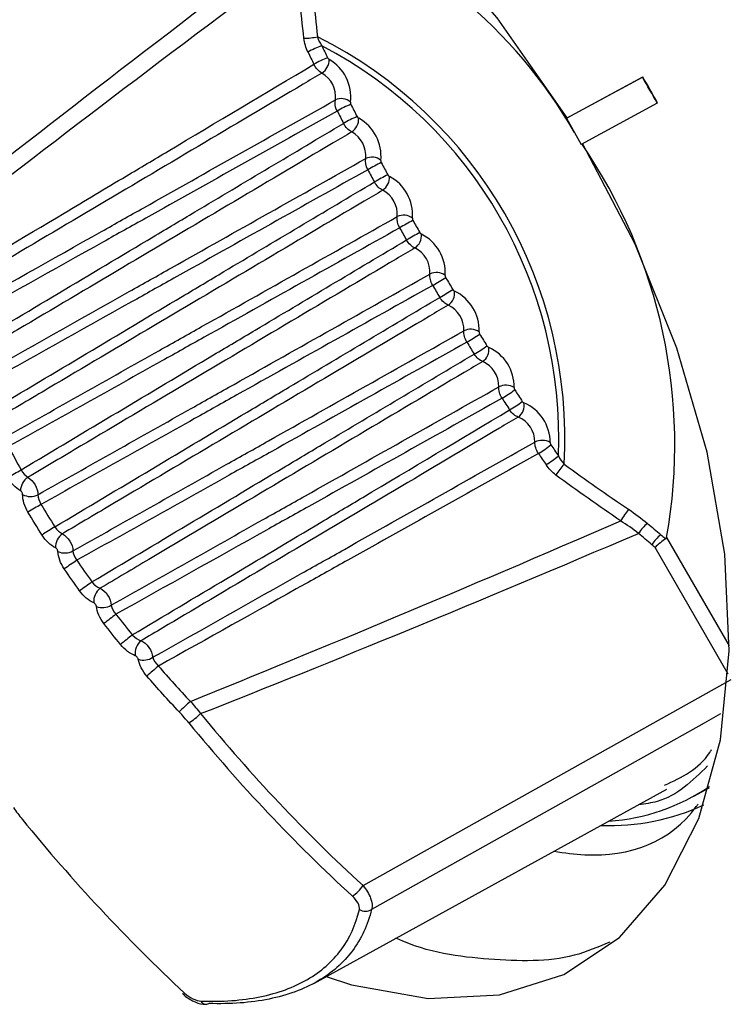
# Model space of a CAD drawing. Header units: millimetres. Extents: x -117 to 444, y -157 to 472.
# Tile 137 of 160: x 301 to 308, y 358 to 367. Entities that reach past the tile are written whole.
import ezdxf

# ---------------------------------------------------------------- set-up
doc = ezdxf.new("R2010")
doc.units = ezdxf.units.MM

msp = doc.modelspace()

# ---------------------------------------------------------------- linework, layer by layer
at = {"color": 7, "linetype": 'Continuous', "lineweight": 25}
for p, q in [((306.1845, 366.2411), (306.8805, 366.6184)), ((306.1881, 366.2431), (306.884, 366.6204)), ((306.8805, 366.6184), (306.884, 366.6204)), ((307.0165, 366.3788), (306.3177, 365.9999)), ((307.0165, 366.3788), (307.02, 366.3807)), ((306.1845, 366.2411), (306.1881, 366.2431)), ((306.1845, 366.2411), (306.3177, 365.9999)), ((307.1037, 362.3913), (307.6791, 361.3946)), ((307.6695, 361.1354), (306.9977, 362.299)), ((304.3137, 359.1933), (307.6978, 361.0863)), ((303.861, 358.2954), (307.1064, 360.0776)), ((307.3532, 360.0149), (307.4944, 360.0925))]:
    msp.add_line(p, q, dxfattribs=at)
at = {"color": 7, "linetype": 'Continuous', "lineweight": 25, "flags": 128}
for points in [[(306.1881, 366.2431), (305.5471, 367.1629), (304.8312, 367.9818), (304.0631, 368.6739), (303.2672, 369.2171), (302.4689, 369.5942), (301.6934, 369.7932), (300.9655, 369.8078), (300.3081, 369.6375)], [(303.9739, 358.3574), (304.2092, 358.2831), (304.9113, 358.1576), (305.567, 358.1893), (306.1586, 358.3775), (306.67, 358.717), (307.0875, 359.1987), (307.3998, 359.8095), (307.5985, 360.5331), (307.6783, 361.3499), (307.637, 362.2378), (307.4756, 363.1729), (307.1986, 364.13), (306.8135, 365.0832), (306.3306, 366.0069)], [(307.5984, 360.7699), (307.4492, 360.6864), (306.0063, 359.8784), (304.3923, 358.9748)]]:
    msp.add_lwpolyline(points, dxfattribs=at)
at = {"color": 7, "linetype": 'Continuous', "lineweight": 25}
for centre, radius, start, end in [((302.3375, 363.8587), 4.5199, 29.845, 71.33263), ((303.7556, 367.6295), 0.6558, 271.34202, 282.2795), ((302.0425, 363.3023), 4.1257, 356.68058, 63.31942), ((304.1961, 366.1751), 0.7759, 109.68853, 120.00291), ((302.0528, 363.3082), 4.0599, 357.61448, 62.38552), ((330.5826, 379.804), 29.6054, 205.82825, 206.06728), ((330.6097, 379.8197), 29.7761, 205.82825, 206.06728), ((304.2736, 366.0234), 0.8221, 110.27172, 120.00445), ((303.8551, 366.7786), 0.1483, 303.25783, 359.92306), ((303.807, 366.4367), 0.3941, 352.9403, 60.11424), ((303.8122, 366.4384), 0.2493, 352.9403, 60.11424), ((295.9612, 360.2612), 12.6351, 28.95836, 30.20795), ((295.9647, 360.2632), 12.6351, 28.95836, 30.20795), ((304.1139, 366.2919), 0.128, 48.83723, 115.1193), ((304.6111, 365.3809), 1.0687, 112.52638, 120.00755), ((330.7763, 379.9006), 29.8218, 206.98644, 207.22999), ((330.8045, 379.9169), 29.9937, 206.98644, 207.22999), ((304.7157, 365.1868), 1.1617, 113.12664, 120.0077), ((304.1301, 366.2346), 0.1443, 303.53065, 1.89763), ((304.083, 365.8923), 0.3964, 354.24204, 61.13392), ((304.0888, 365.8948), 0.2507, 354.24204, 61.13392), ((302.2961, 363.2438), 4.8826, 349.94433, 34.41476), ((304.3943, 365.7514), 0.1309, 50.6158, 115.38026), ((305.2238, 364.2682), 1.7312, 115.39124, 120.00624), ((330.9052, 379.9681), 29.9674, 208.14542, 208.38819), ((330.9341, 379.9848), 30.1401, 208.14542, 208.38819), ((305.4143, 363.9304), 1.9913, 115.99362, 120.00542), ((304.4164, 365.6956), 0.1406, 303.80458, 3.82975), ((304.3712, 365.3532), 0.3977, 355.48333, 62.20653), ((304.3773, 365.3562), 0.2516, 355.48333, 62.20653), ((304.6861, 365.2157), 0.1339, 52.43027, 115.64708), ((306.9497, 361.2514), 4.5981, 118.26424, 120.00119), ((330.9692, 380.0032), 30.0403, 209.30139, 209.54377), ((330.9984, 380.02), 30.2135, 209.30139, 209.54377), ((308.2403, 359.0132), 7.054, 118.86769, 119.99987), ((304.7136, 365.1622), 0.1371, 304.07788, 5.72097), ((304.6713, 364.82), 0.3982, 356.66639, 63.33361), ((304.6774, 364.8235), 0.2519, 356.66639, 63.33361), ((304.9888, 364.6855), 0.1372, 54.28237, 115.91801), ((301.4689, 370.7431), 6.9714, 299.99472, 301.14032), ((330.9691, 380.003), 30.0401, 210.45624, 210.69861), ((330.9983, 380.0199), 30.2133, 210.45624, 210.69861), ((302.738, 368.5471), 4.5629, 299.9934, 301.74377), ((305.0214, 364.6349), 0.1339, 304.3488, 7.57289), ((304.983, 364.2935), 0.3977, 357.79322, 64.51694), ((304.9887, 364.2973), 0.2516, 357.79322, 64.51694), ((305.3022, 364.1614), 0.1406, 56.17377, 116.19132), ((304.2759, 365.9026), 1.9847, 299.98919, 304.01437), ((330.9353, 379.9816), 30.1396, 211.61182, 211.85459), ((330.9065, 379.965), 29.9669, 211.61182, 211.85459), ((304.4723, 365.5701), 1.7262, 299.98837, 304.61674), ((305.3394, 364.1144), 0.1308, 304.61559, 9.38719), ((305.3058, 363.7744), 0.3964, 358.86557, 65.7585), ((305.3108, 363.7781), 0.2507, 358.86557, 65.7585), ((305.6258, 363.644), 0.1443, 58.10609, 116.46525), ((305.0124, 364.6732), 1.1595, 299.98693, 306.88131), ((330.7833, 379.8869), 29.821, 212.77004, 213.01359), ((330.8114, 379.9031), 29.9929, 212.77004, 213.01359), ((305.128, 364.4859), 1.0668, 299.98708, 307.48156), ((305.6673, 363.6013), 0.1279, 304.87652, 11.16559), ((305.6393, 363.2632), 0.3941, 359.88501, 67.06053), ((305.6433, 363.2668), 0.2493, 359.88501, 67.06053), ((305.9594, 363.1338), 0.1483, 60.08085, 116.73806), ((305.5153, 363.8729), 0.821, 299.9902, 309.73616), ((330.6025, 379.7673), 29.6042, 213.93277, 214.17181), ((330.6296, 379.7828), 29.7749, 213.93277, 214.17181), ((305.6078, 363.7301), 0.7749, 299.99175, 310.31933), ((215.6613, 517.1611), 176.2788, 298.972822, 299.01813), ((306.647, 362.6219), 0.6564, 137.72592, 148.6534), ((301.3174, 362.8153), 0.1516, 122.98569, 178.28681), ((301.258, 362.9182), 0.1516, 241.71727, 297.01019), ((371.3478, 246.0978), 135.9915, 120.976463, 121.035193), ((307.3162, 362.1825), 0.7302, 140.31079, 150.44023), ((335.0026, 309.4083), 62.7774, 122.273013, 122.400279), ((307.1708, 362.2204), 0.3861, 129.25954, 147.54715), ((301.6379, 362.3006), 0.1504, 124.97137, 181.78885), ((307.2912, 362.1205), 0.3814, 129.23012, 147.82954), ((301.574, 362.4002), 0.1526, 245.17998, 299.129), ((321.3226, 333.3179), 34.9103, 124.23161, 124.46069), ((317.6243, 339.8481), 27.1952, 125.52242, 125.81677), ((301.9879, 361.8043), 0.1489, 126.81753, 185.33397), ((301.9203, 361.8998), 0.1533, 248.60586, 301.37454), ((314.5773, 345.3411), 20.5969, 127.4819, 127.87131), ((313.4176, 347.5171), 17.9267, 128.76142, 129.20955), ((302.367, 361.3272), 0.1472, 128.51753, 188.92696), ((302.2965, 361.4177), 0.1537, 251.99659, 303.74067), ((312.3213, 349.7237), 15.1556, 130.72269, 131.2543), ((311.6782, 351.2884), 13.1232, 133.00511, 133.62157), ((302.3272, 361.2904), 0.7158, 302.63409, 313.67821), ((306.4305, 361.7002), 1.9208, 274.25882, 303.77542), ((306.574, 361.8401), 2.0956, 268.03396, 294.55479), ((303.9929, 359.417), 0.391, 304.89684, 325.11958), ((304.3345, 359.0714), 0.1125, 240.98394, 300.90607), ((302.6611, 358.2211), 0.0205, 253.07794, 312.05522), ((302.8706, 358.1525), 0.049, 203.32936, 302.62859)]:
    msp.add_arc(centre, radius, start, end, dxfattribs=at)
for centre, major_axis, ratio, start_param, end_param in [((1050.731, 795.5129), (756.6367, 436.7988), 0.021118, 2.969542, 3.001271), ((1050.2434, 795.2313), (756.1367, 436.5101), 0.019987, 2.970146, 3.001549), ((1050.2434, 795.2313), (756.1367, 436.5101), 0.019987, 3.281638, 3.313041), ((1050.731, 795.5129), (756.6367, 436.7988), 0.021118, 3.281916, 3.313645), ((310.8005, 368.3584), (-6.6028, 11.4338), 0.826553, 1.767385, 1.934161), ((310.7518, 368.3302), (-6.6528, 11.5204), 0.826477, 1.767385, 1.934161), ((308.9945, 367.3155), (-6.6527, 11.5204), 0.806472, 1.76739, 1.934167)]:
    msp.add_ellipse(centre, major_axis=major_axis, ratio=ratio, start_param=start_param, end_param=end_param, dxfattribs=at)
for points in [[(303.8325, 367.7096), (303.8491, 367.4687), (303.8695, 367.2284), (303.895, 366.9887)], [(303.7709, 366.9739), (303.7437, 367.215), (303.7218, 367.4568), (303.704, 367.6992)], [(303.895, 366.9887), (303.9034, 366.9595), (303.9172, 366.9317), (303.9347, 366.9057)], [(303.8081, 366.8471), (303.7887, 366.8871), (303.7759, 366.9298), (303.7709, 366.9739)], [(303.9364, 366.6546), (303.9081, 366.6693), (303.8801, 366.6999), (303.8625, 366.7354)], [(304.0766, 366.3063), (304.0588, 366.3419), (304.0524, 366.3803), (304.0596, 366.4078)], [(304.2098, 366.1143), (304.1816, 366.1279), (304.1532, 366.1576), (304.1347, 366.1928)], [(304.358, 365.7673), (304.3395, 365.8026), (304.332, 365.8413), (304.3382, 365.8696)], [(304.4946, 365.5788), (304.4665, 365.5912), (304.4376, 365.62), (304.4185, 365.6549)], [(304.6506, 365.2335), (304.6313, 365.2683), (304.6228, 365.3073), (304.6281, 365.3364)], [(304.7904, 365.0486), (304.7624, 365.0598), (304.7332, 365.0876), (304.7134, 365.1221)], [(304.954, 364.7053), (304.934, 364.7398), (304.9245, 364.779), (304.9288, 364.8089)], [(305.0969, 364.5244), (305.0691, 364.5343), (305.0396, 364.5612), (305.019, 364.5953)], [(305.2679, 364.1836), (305.2473, 364.2176), (305.2367, 364.257), (305.2401, 364.2876)], [(305.4138, 364.0067), (305.3861, 364.0155), (305.3563, 364.0413), (305.3351, 364.075)], [(305.5919, 363.6689), (305.5706, 363.7025), (305.5591, 363.7419), (305.5615, 363.7732)], [(305.7405, 363.4964), (305.7131, 363.5039), (305.683, 363.5287), (305.6612, 363.5618)], [(301.0566, 363.2249), (301.0941, 363.1533), (301.1325, 363.0821), (301.1717, 363.0113)], [(305.9256, 363.1618), (305.9037, 363.1949), (305.8912, 363.2344), (305.8926, 363.2663)], [(306.1092, 363.1392), (306.123, 363.1111), (306.1403, 363.0853), (306.1613, 363.0634)], [(301.1717, 363.0113), (301.1878, 362.9812), (301.2109, 362.9561), (301.2349, 362.9425)], [(306.0864, 362.9633), (306.0507, 362.9897), (306.0201, 363.0222), (305.9952, 363.0589)], [(306.1613, 363.0634), (306.3561, 362.9214), (306.554, 362.7836), (306.7543, 362.6488)], [(301.1659, 362.8198), (301.1222, 362.8444), (301.0798, 362.8897), (301.0498, 362.9437)], [(306.6811, 362.5427), (306.4801, 362.6794), (306.2816, 362.8192), (306.0864, 362.9633)], [(301.2355, 362.6222), (301.2036, 362.6752), (301.1857, 362.7345), (301.1862, 362.7846)], [(301.3269, 362.7831), (301.3267, 362.7555), (301.3369, 362.7229), (301.3549, 362.694)], [(301.3549, 362.694), (301.3966, 362.6246), (301.4391, 362.5558), (301.4824, 362.4874)], [(306.7543, 362.6488), (306.8145, 362.6083), (306.8719, 362.5651), (306.9264, 362.5194)], [(301.3645, 362.4128), (301.3207, 362.4821), (301.2777, 362.5519), (301.2355, 362.6222)], [(301.4824, 362.4874), (301.501, 362.4588), (301.5264, 362.4356), (301.5517, 362.4238)], [(306.845, 362.4276), (306.793, 362.4684), (306.7383, 362.5068), (306.6811, 362.5427)], [(306.9264, 362.5194), (306.9676, 362.4848), (307.0088, 362.4503), (307.05, 362.4159)], [(301.4875, 362.2959), (301.4426, 362.3179), (301.3976, 362.3606), (301.3645, 362.4128)], [(306.9684, 362.3236), (306.9272, 362.3582), (306.8861, 362.3928), (306.845, 362.4276)], [(306.9977, 362.299), (306.9879, 362.3072), (306.9782, 362.3154), (306.9684, 362.3236)], [(301.5689, 362.1019), (301.534, 362.1531), (301.5125, 362.2115), (301.51, 362.2617)], [(301.6483, 362.2669), (301.6504, 362.2396), (301.6635, 362.2081), (301.6841, 362.1807)], [(301.6841, 362.1807), (301.7297, 362.1139), (301.7761, 362.0477), (301.8233, 361.982)], [(301.7098, 361.9005), (301.662, 361.9671), (301.6151, 362.0343), (301.5689, 362.1019)], [(301.8233, 361.982), (301.8445, 361.9549), (301.8721, 361.9336), (301.8986, 361.9236)], [(301.8396, 361.7905), (301.7933, 361.8099), (301.7459, 361.8501), (301.7098, 361.9005)], [(301.933, 361.6001), (301.895, 361.6495), (301.8699, 361.7068), (301.8644, 361.7571)], [(302.0001, 361.769), (302.0046, 361.742), (302.0206, 361.7116), (302.0438, 361.6857)], [(302.0438, 361.6857), (302.0932, 361.6218), (302.1432, 361.5585), (302.194, 361.4957)], [(302.085, 361.4075), (302.0336, 361.4711), (301.983, 361.5354), (301.933, 361.6001)], [(302.194, 361.4957), (302.2178, 361.4702), (302.2475, 361.4508), (302.2753, 361.4424)], [(302.2215, 361.3044), (302.1741, 361.3212), (302.1242, 361.3589), (302.085, 361.4075)], [(302.3818, 361.2899), (302.3889, 361.2631), (302.4079, 361.2341), (302.4338, 361.2098)], [(302.3276, 361.1175), (302.2863, 361.1651), (302.2577, 361.2211), (302.249, 361.2716)], [(302.4338, 361.2098), (302.5294, 361.0996), (302.6273, 360.9915), (302.7274, 360.8853)], [(302.6246, 360.7884), (302.5234, 360.8961), (302.4244, 361.0058), (302.3276, 361.1175)], [(302.7274, 360.8853), (302.7602, 360.8487), (302.7916, 360.8112), (302.8216, 360.7726)], [(302.7133, 360.6875), (302.6849, 360.722), (302.6554, 360.7557), (302.6246, 360.7884)], [(301.1028, 359.9096), (301.1275, 359.8733), (301.1539, 359.8379), (301.1821, 359.8033)], [(304.28, 358.973), (304.2879, 359.0065), (304.2606, 359.0559), (304.2166, 359.0962)], [(302.6748, 358.2059), (302.7184, 358.1653), (302.7787, 358.135), (302.8256, 358.1331)]]:
    msp.add_open_spline(points, degree=3, dxfattribs=at)
for points, knots in [([(300.4258, 364.6877), (300.8063, 364.9148), (301.1869, 365.1419), (301.5676, 365.3688), (301.758, 365.4823), (301.9484, 365.5958), (302.1388, 365.7092), (302.2667, 365.7854), (302.3947, 365.8616), (302.5226, 365.9378), (302.9692, 366.2038), (303.4158, 366.4696), (303.8625, 366.7354)], [0.00020628, 0.00020628, 0.00020628, 0.00020628, 0.003459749, 0.003459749, 0.003459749, 0.005087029, 0.005087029, 0.005087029, 0.00618033, 0.00618033, 0.00618033, 0.009996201, 0.009996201, 0.009996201, 0.009996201]), ([(303.9887, 366.7946), (303.99, 366.7921), (303.9915, 366.7897), (303.9931, 366.7875), (303.9948, 366.7853), (303.9967, 366.7833), (303.9986, 366.7817), (304.0002, 366.7803), (304.0018, 366.7792), (304.0034, 366.7784)], [0, 0, 0, 0, 0.0000167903, 0.0000167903, 0.0000167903, 0.00003358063, 0.00003358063, 0.00003358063, 0.00004713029, 0.00004713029, 0.00004713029, 0.00004713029]), ([(303.9364, 366.6546), (303.8792, 366.6207), (303.8219, 366.5868), (303.7647, 366.5529), (303.4426, 366.3623), (303.1205, 366.1716), (302.7984, 365.981), (302.1541, 365.5997), (301.5098, 365.2184), (300.8653, 364.837), (300.7333, 364.7589), (300.6012, 364.6808), (300.4692, 364.6026)], [0.000198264, 0.000198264, 0.000198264, 0.000198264, 0.000686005, 0.000686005, 0.000686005, 0.003430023, 0.003430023, 0.003430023, 0.008918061, 0.008918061, 0.008918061, 0.010042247, 0.010042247, 0.010042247, 0.010042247]), ([(300.548, 364.4341), (301.0021, 364.6893), (301.4561, 364.9444), (301.91, 365.1995), (302.0398, 365.2725), (302.1695, 365.3454), (302.2993, 365.4184), (302.8862, 365.7482), (303.4729, 366.078), (304.0596, 366.4078)], [0.000221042, 0.000221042, 0.000221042, 0.000221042, 0.004042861, 0.004042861, 0.004042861, 0.00513558, 0.00513558, 0.00513558, 0.01007672, 0.01007672, 0.01007672, 0.01007672]), ([(304.1981, 366.3883), (304.1976, 366.3863), (304.1975, 366.3841), (304.1976, 366.3817), (304.1978, 366.3793), (304.1983, 366.3768), (304.1991, 366.3742), (304.1998, 366.3721), (304.2006, 366.37), (304.2017, 366.368)], [0, 0, 0, 0, 0.00001678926, 0.00001678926, 0.00001678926, 0.00003357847, 0.00003357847, 0.00003357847, 0.00004713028, 0.00004713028, 0.00004713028, 0.00004713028]), ([(304.0766, 366.3063), (303.4902, 365.9781), (302.9038, 365.65), (302.3172, 365.3221), (302.1875, 365.2496), (302.0578, 365.1771), (301.9281, 365.1046), (301.47, 364.8486), (301.0118, 364.5927), (300.5535, 364.3371)], [0.000200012, 0.000200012, 0.000200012, 0.000200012, 0.005141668, 0.005141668, 0.005141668, 0.006234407, 0.006234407, 0.006234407, 0.010093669, 0.010093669, 0.010093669, 0.010093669]), ([(300.643, 364.112), (301.2236, 364.4587), (301.8043, 364.805), (302.3851, 365.1511), (302.5129, 365.2272), (302.6406, 365.3033), (302.7684, 365.3794), (303.2238, 365.6507), (303.6792, 365.9218), (304.1347, 366.1928)], [0.000203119, 0.000203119, 0.000203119, 0.000203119, 0.005168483, 0.005168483, 0.005168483, 0.006260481, 0.006260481, 0.006260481, 0.010152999, 0.010152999, 0.010152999, 0.010152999]), ([(304.2594, 366.2552), (304.2607, 366.2527), (304.2623, 366.2503), (304.264, 366.2482), (304.2657, 366.246), (304.2676, 366.2441), (304.2695, 366.2425), (304.2711, 366.2412), (304.2727, 366.2402), (304.2743, 366.2394)], [0, 0, 0, 0, 0.0000167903, 0.0000167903, 0.0000167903, 0.00003358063, 0.00003358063, 0.00003358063, 0.00004713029, 0.00004713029, 0.00004713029, 0.00004713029]), ([(304.2098, 366.1143), (304.1526, 366.0805), (304.0953, 366.0466), (304.0381, 366.0127), (303.7161, 365.8221), (303.3941, 365.6314), (303.0721, 365.4408), (302.428, 365.0595), (301.7839, 364.6781), (301.1396, 364.2967), (300.9908, 364.2087), (300.842, 364.1206), (300.6932, 364.0325)], [0.000198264, 0.000198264, 0.000198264, 0.000198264, 0.000686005, 0.000686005, 0.000686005, 0.003430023, 0.003430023, 0.003430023, 0.008918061, 0.008918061, 0.008918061, 0.010185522, 0.010185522, 0.010185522, 0.010185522]), ([(300.7764, 363.8673), (301.2395, 364.1277), (301.7026, 364.388), (302.1657, 364.6483), (302.2953, 364.7212), (302.425, 364.7941), (302.5547, 364.867), (303.1493, 365.2012), (303.7438, 365.5354), (304.3382, 365.8696)], [0.000212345, 0.000212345, 0.000212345, 0.000212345, 0.004110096, 0.004110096, 0.004110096, 0.0052017, 0.0052017, 0.0052017, 0.010207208, 0.010207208, 0.010207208, 0.010207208]), ([(304.4773, 365.8525), (304.4769, 365.8505), (304.4768, 365.8483), (304.4771, 365.8459), (304.4773, 365.8435), (304.4779, 365.8409), (304.4787, 365.8383), (304.4794, 365.8362), (304.4804, 365.8341), (304.4814, 365.8321)], [0, 0, 0, 0, 0.00001678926, 0.00001678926, 0.00001678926, 0.00003357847, 0.00003357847, 0.00003357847, 0.00004713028, 0.00004713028, 0.00004713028, 0.00004713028]), ([(304.358, 365.7673), (303.7638, 365.4347), (303.1695, 365.1023), (302.5752, 364.7701), (302.4456, 364.6976), (302.3159, 364.6252), (302.1863, 364.5528), (301.7207, 364.2926), (301.2551, 364.0326), (300.7893, 363.7729)], [0.00020001, 0.00020001, 0.00020001, 0.00020001, 0.00520604, 0.00520604, 0.00520604, 0.00629766, 0.00629766, 0.00629766, 0.01021863, 0.01021863, 0.01021863, 0.01021863]), ([(304.5416, 365.7203), (304.5429, 365.7179), (304.5445, 365.7155), (304.5462, 365.7134), (304.548, 365.7113), (304.5499, 365.7094), (304.5518, 365.7079), (304.5534, 365.7067), (304.5551, 365.7057), (304.5567, 365.705)], [0, 0, 0, 0, 0.0000167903, 0.0000167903, 0.0000167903, 0.00003358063, 0.00003358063, 0.00003358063, 0.00004713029, 0.00004713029, 0.00004713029, 0.00004713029]), ([(300.8918, 363.553), (301.4786, 363.9035), (302.0657, 364.2536), (302.6528, 364.6035), (302.7804, 364.6795), (302.908, 364.7556), (303.0356, 364.8316), (303.4965, 365.1061), (303.9575, 365.3805), (304.4185, 365.6549)], [0.00020107, 0.00020107, 0.00020107, 0.00020107, 0.00522179, 0.00522179, 0.00522179, 0.00631297, 0.00631297, 0.00631297, 0.01025358, 0.01025358, 0.01025358, 0.01025358]), ([(304.4946, 365.5788), (304.4374, 365.5449), (304.3802, 365.511), (304.323, 365.4772), (304.0011, 365.2865), (303.6792, 365.0959), (303.3572, 364.9053), (302.7134, 364.524), (302.0694, 364.1426), (301.4253, 363.7612), (301.2664, 363.6671), (301.1075, 363.573), (300.9486, 363.4789)], [0.00019826, 0.00019826, 0.00019826, 0.00019826, 0.000686, 0.000686, 0.000686, 0.00343002, 0.00343002, 0.00343002, 0.00891806, 0.00891806, 0.00891806, 0.01027211, 0.01027211, 0.01027211, 0.01027211]), ([(301.0361, 363.3168), (301.5049, 363.5803), (301.9737, 363.8439), (302.4424, 364.1074), (302.572, 364.1803), (302.7016, 364.2532), (302.8312, 364.3261), (303.4303, 364.6629), (304.0292, 364.9997), (304.6281, 365.3364)], [0.00020457, 0.00020457, 0.00020457, 0.00020457, 0.0041492, 0.0041492, 0.0041492, 0.00524017, 0.00524017, 0.00524017, 0.01028215, 0.01028215, 0.01028215, 0.01028215]), ([(304.7677, 365.3219), (304.7673, 365.3198), (304.7673, 365.3175), (304.7676, 365.3151), (304.7679, 365.3126), (304.7686, 365.31), (304.7695, 365.3075), (304.7703, 365.3054), (304.7712, 365.3033), (304.7723, 365.3013)], [0, 0, 0, 0, 0.00001678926, 0.00001678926, 0.00001678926, 0.00003357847, 0.00003357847, 0.00003357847, 0.00004713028, 0.00004713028, 0.00004713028, 0.00004713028]), ([(304.6506, 365.2335), (304.0519, 364.8984), (303.4531, 364.5634), (302.8542, 364.2287), (302.7247, 364.1563), (302.5951, 364.0838), (302.4655, 364.0114), (301.996, 363.7491), (301.5263, 363.4869), (301.0566, 363.2249)], [0.00020001, 0.00020001, 0.00020001, 0.00020001, 0.00524251, 0.00524251, 0.00524251, 0.0063335, 0.0063335, 0.0063335, 0.01028677, 0.01028677, 0.01028677, 0.01028677]), ([(304.8347, 365.1906), (304.8361, 365.1882), (304.8378, 365.1859), (304.8395, 365.1838), (304.8413, 365.1818), (304.8433, 365.18), (304.8452, 365.1786), (304.8468, 365.1774), (304.8485, 365.1765), (304.85, 365.1759)], [0, 0, 0, 0, 0.0000167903, 0.0000167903, 0.0000167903, 0.00003358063, 0.00003358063, 0.00003358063, 0.00004713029, 0.00004713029, 0.00004713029, 0.00004713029]), ([(301.1717, 363.0113), (301.7615, 363.3635), (302.3514, 363.7153), (302.9414, 364.067), (303.0689, 364.143), (303.1965, 364.219), (303.324, 364.2949), (303.7871, 364.5708), (304.2502, 364.8465), (304.7134, 365.1221)], [0.0002001, 0.0002001, 0.0002001, 0.0002001, 0.00524708, 0.00524708, 0.00524708, 0.00633793, 0.00633793, 0.00633793, 0.01029818, 0.01029818, 0.01029818, 0.01029818]), ([(304.7904, 365.0486), (304.7332, 365.0147), (304.676, 364.9808), (304.6188, 364.947), (304.297, 364.7563), (303.9752, 364.5657), (303.6534, 364.3751), (303.0097, 363.9938), (302.3659, 363.6124), (301.7221, 363.231), (301.5597, 363.1349), (301.3973, 363.0387), (301.2349, 362.9425)], [0.00019826, 0.00019826, 0.00019826, 0.00019826, 0.000686, 0.000686, 0.000686, 0.00343002, 0.00343002, 0.00343002, 0.00891806, 0.00891806, 0.00891806, 0.01030218, 0.01030218, 0.01030218, 0.01030218]), ([(301.3269, 362.7831), (301.7979, 363.048), (302.2688, 363.3128), (302.7397, 363.5777), (302.8694, 363.6506), (302.999, 363.7235), (303.1286, 363.7964), (303.7288, 364.1339), (304.3288, 364.4714), (304.9288, 364.8089)], [0.00019767, 0.00019767, 0.00019767, 0.00019767, 0.00416019, 0.00416019, 0.00416019, 0.00525101, 0.00525101, 0.00525101, 0.01030159, 0.01030159, 0.01030159, 0.01030159]), ([(305.0689, 364.7969), (305.0686, 364.7948), (305.0686, 364.7924), (305.069, 364.7899), (305.0693, 364.7875), (305.0701, 364.7849), (305.071, 364.7823), (305.0719, 364.7803), (305.0729, 364.7782), (305.074, 364.7762)], [0, 0, 0, 0, 0.00001678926, 0.00001678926, 0.00001678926, 0.00003357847, 0.00003357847, 0.00003357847, 0.00004713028, 0.00004713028, 0.00004713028, 0.00004713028]), ([(304.954, 364.7053), (304.3541, 364.3696), (303.7542, 364.034), (303.1541, 363.6986), (303.0245, 363.6261), (302.8949, 363.5537), (302.7653, 363.4813), (302.2953, 363.2187), (301.8252, 362.9562), (301.3549, 362.694)], [0.00020001, 0.00020001, 0.00020001, 0.00020001, 0.00525111, 0.00525111, 0.00525111, 0.00634195, 0.00634195, 0.00634195, 0.01029809, 0.01029809, 0.01029809, 0.01029809]), ([(305.1387, 364.6668), (305.1401, 364.6644), (305.1418, 364.6621), (305.1436, 364.6601), (305.1454, 364.6582), (305.1473, 364.6564), (305.1493, 364.6551), (305.1509, 364.654), (305.1525, 364.6531), (305.1541, 364.6526)], [0, 0, 0, 0, 0.0000167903, 0.0000167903, 0.0000167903, 0.00003358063, 0.00003358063, 0.00003358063, 0.00004713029, 0.00004713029, 0.00004713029, 0.00004713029]), ([(301.4824, 362.4874), (302.0716, 362.8393), (302.661, 363.1909), (303.2506, 363.5422), (303.3781, 363.6182), (303.5056, 363.6942), (303.6331, 363.7702), (304.095, 364.0453), (304.557, 364.3204), (305.019, 364.5953)], [0.0002002, 0.0002002, 0.0002002, 0.0002002, 0.00524446, 0.00524446, 0.00524446, 0.00633545, 0.00633545, 0.00633545, 0.01028696, 0.01028696, 0.01028696, 0.01028696]), ([(305.0969, 364.5244), (305.0398, 364.4905), (304.9826, 364.4566), (304.9254, 364.4227), (304.6037, 364.2321), (304.282, 364.0415), (303.9602, 363.8509), (303.3167, 363.4696), (302.6731, 363.0883), (302.0295, 362.7069), (301.8702, 362.6125), (301.7109, 362.5182), (301.5517, 362.4238)], [0.00019826, 0.00019826, 0.00019826, 0.00019826, 0.000686, 0.000686, 0.000686, 0.00343002, 0.00343002, 0.00343002, 0.00891806, 0.00891806, 0.00891806, 0.01027585, 0.01027585, 0.01027585, 0.01027585]), ([(301.6483, 362.2669), (302.1181, 362.5312), (302.5878, 362.7954), (303.0574, 363.0597), (303.1871, 363.1326), (303.3168, 363.2056), (303.4465, 363.2785), (304.0444, 363.6149), (304.6423, 363.9513), (305.2401, 364.2876)], [0.00019163, 0.00019163, 0.00019163, 0.00019163, 0.00414304, 0.00414304, 0.00414304, 0.0052342, 0.0052342, 0.0052342, 0.01026547, 0.01026547, 0.01026547, 0.01026547]), ([(305.3804, 364.2782), (305.3802, 364.2761), (305.3803, 364.2737), (305.3808, 364.2712), (305.3812, 364.2687), (305.382, 364.2661), (305.383, 364.2635), (305.3839, 364.2615), (305.3849, 364.2594), (305.3861, 364.2575)], [0, 0, 0, 0, 0.00001678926, 0.00001678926, 0.00001678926, 0.00003357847, 0.00003357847, 0.00003357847, 0.00004713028, 0.00004713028, 0.00004713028, 0.00004713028]), ([(305.2679, 364.1836), (304.6702, 363.849), (304.0724, 363.5146), (303.4744, 363.1804), (303.3448, 363.1079), (303.2151, 363.0354), (303.0854, 362.963), (302.6184, 362.702), (302.1513, 362.4413), (301.6841, 362.1807)], [0.00020001, 0.00020001, 0.00020001, 0.00020001, 0.0052318, 0.0052318, 0.0052318, 0.00632298, 0.00632298, 0.00632298, 0.01025252, 0.01025252, 0.01025252, 0.01025252]), ([(305.4529, 364.1495), (305.4544, 364.1471), (305.4561, 364.1449), (305.4579, 364.1429), (305.4598, 364.141), (305.4617, 364.1394), (305.4637, 364.1381), (305.4653, 364.1371), (305.467, 364.1363), (305.4685, 364.1358)], [0, 0, 0, 0, 0.0000167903, 0.0000167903, 0.0000167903, 0.00003358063, 0.00003358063, 0.00003358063, 0.00004713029, 0.00004713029, 0.00004713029, 0.00004713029]), ([(301.8233, 361.982), (302.4086, 362.3316), (302.9942, 362.6808), (303.5799, 363.0298), (303.7074, 363.1058), (303.835, 363.1818), (303.9626, 363.2578), (304.42, 363.5303), (304.8775, 363.8027), (305.3351, 364.075)], [0.00020137, 0.00020137, 0.00020137, 0.00020137, 0.00521397, 0.00521397, 0.00521397, 0.00630559, 0.00630559, 0.00630559, 0.01021999, 0.01021999, 0.01021999, 0.01021999]), ([(305.4138, 364.0067), (305.3566, 363.9729), (305.2994, 363.939), (305.2423, 363.9051), (304.9206, 363.7145), (304.599, 363.5239), (304.2773, 363.3333), (303.634, 362.9521), (302.9906, 362.5708), (302.3471, 362.1894), (302.1976, 362.1008), (302.0481, 362.0122), (301.8986, 361.9236)], [0.000198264, 0.000198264, 0.000198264, 0.000198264, 0.000686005, 0.000686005, 0.000686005, 0.003430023, 0.003430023, 0.003430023, 0.008918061, 0.008918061, 0.008918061, 0.010193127, 0.010193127, 0.010193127, 0.010193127]), ([(302.0001, 361.769), (302.4651, 362.0307), (302.9301, 362.2924), (303.395, 362.554), (303.5248, 362.6271), (303.6546, 362.7001), (303.7844, 362.7732), (304.3769, 363.1066), (304.9692, 363.4399), (305.5615, 363.7732)], [0.000186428, 0.000186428, 0.000186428, 0.000186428, 0.004097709, 0.004097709, 0.004097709, 0.005189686, 0.005189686, 0.005189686, 0.010173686, 0.010173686, 0.010173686, 0.010173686]), ([(305.7021, 363.7665), (305.7019, 363.7643), (305.7021, 363.7619), (305.7026, 363.7594), (305.7031, 363.7569), (305.7039, 363.7543), (305.7051, 363.7517), (305.706, 363.7497), (305.707, 363.7476), (305.7083, 363.7457)], [0, 0, 0, 0, 0.00001678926, 0.00001678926, 0.00001678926, 0.00003357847, 0.00003357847, 0.00003357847, 0.00004713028, 0.00004713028, 0.00004713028, 0.00004713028]), ([(305.5919, 363.6689), (304.9997, 363.3373), (304.4073, 363.0059), (303.8149, 362.6747), (303.6851, 362.6022), (303.5553, 362.5296), (303.4254, 362.4571), (302.965, 362.1998), (302.5045, 361.9427), (302.0438, 361.6857)], [0.000200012, 0.000200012, 0.000200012, 0.000200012, 0.005184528, 0.005184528, 0.005184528, 0.006276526, 0.006276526, 0.006276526, 0.010149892, 0.010149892, 0.010149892, 0.010149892]), ([(305.7771, 363.6393), (305.7786, 363.6369), (305.7804, 363.6347), (305.7823, 363.6329), (305.7841, 363.631), (305.7861, 363.6294), (305.7881, 363.6282), (305.7897, 363.6273), (305.7913, 363.6265), (305.7929, 363.6261)], [0, 0, 0, 0, 0.0000167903, 0.0000167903, 0.0000167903, 0.00003358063, 0.00003358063, 0.00003358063, 0.00004713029, 0.00004713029, 0.00004713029, 0.00004713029]), ([(302.194, 361.4957), (302.7722, 361.8409), (303.3505, 362.1858), (303.929, 362.5305), (304.0566, 362.6065), (304.1843, 362.6826), (304.3119, 362.7586), (304.7616, 363.0265), (305.2114, 363.2942), (305.6612, 363.5618)], [0.000203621, 0.000203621, 0.000203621, 0.000203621, 0.005155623, 0.005155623, 0.005155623, 0.006248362, 0.006248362, 0.006248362, 0.010097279, 0.010097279, 0.010097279, 0.010097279]), ([(305.7405, 363.4964), (305.6833, 363.4625), (305.6262, 363.4286), (305.569, 363.3948), (305.2475, 363.2042), (304.926, 363.0136), (304.6044, 362.823), (303.9613, 362.4418), (303.318, 362.0606), (302.6747, 361.6792), (302.5416, 361.6003), (302.4084, 361.5214), (302.2753, 361.4424)], [0.000198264, 0.000198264, 0.000198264, 0.000198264, 0.000686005, 0.000686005, 0.000686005, 0.003430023, 0.003430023, 0.003430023, 0.008918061, 0.008918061, 0.008918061, 0.010053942, 0.010053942, 0.010053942, 0.010053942]), ([(302.3818, 361.2899), (302.8387, 361.5471), (303.2955, 361.8043), (303.7523, 362.0615), (303.8822, 362.1346), (304.0122, 362.2078), (304.1422, 362.281), (304.7257, 362.6095), (305.3092, 362.9379), (305.8926, 363.2663)], [0.000182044, 0.000182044, 0.000182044, 0.000182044, 0.00402409, 0.00402409, 0.00402409, 0.00511737, 0.00511737, 0.00511737, 0.010026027, 0.010026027, 0.010026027, 0.010026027]), ([(306.0334, 363.2624), (306.0333, 363.2602), (306.0335, 363.2577), (306.0341, 363.2552), (306.0347, 363.2527), (306.0356, 363.25), (306.0367, 363.2475), (306.0377, 363.2455), (306.0388, 363.2435), (306.0401, 363.2416)], [0, 0, 0, 0, 0.00001678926, 0.00001678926, 0.00001678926, 0.00003357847, 0.00003357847, 0.00003357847, 0.00004713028, 0.00004713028, 0.00004713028, 0.00004713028]), ([(305.9256, 363.1618), (305.3422, 362.8352), (304.7587, 362.5087), (304.175, 362.1824), (304.045, 362.1097), (303.915, 362.037), (303.785, 361.9644), (303.3347, 361.7127), (302.8843, 361.4611), (302.4338, 361.2098)], [0.000200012, 0.000200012, 0.000200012, 0.000200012, 0.005109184, 0.005109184, 0.005109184, 0.006202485, 0.006202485, 0.006202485, 0.009989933, 0.009989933, 0.009989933, 0.009989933]), ([(301.2349, 362.9425), (301.2593, 362.9288), (301.2833, 362.9036), (301.3174, 362.8445), (301.3273, 362.811), (301.3269, 362.7831)], [0, 0, 0, 0, 0.5, 0.5, 1, 1, 1, 1]), ([(301.1862, 362.7846), (301.1862, 362.7866), (301.186, 362.7886), (301.1856, 362.7908), (301.185, 362.7936), (301.1841, 362.7965), (301.1829, 362.7994), (301.1817, 362.8023), (301.1801, 362.8051), (301.1784, 362.8077), (301.1766, 362.8103), (301.1746, 362.8127), (301.1725, 362.8148), (301.1703, 362.8168), (301.1681, 362.8186), (301.1659, 362.8198)], [0, 0, 0, 0, 0.00001429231, 0.00001429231, 0.00001429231, 0.0000333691, 0.0000333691, 0.0000333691, 0.00005246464, 0.00005246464, 0.00005246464, 0.00007154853, 0.00007154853, 0.00007154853, 0.00009059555, 0.00009059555, 0.00009059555, 0.00009059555]), ([(301.5517, 362.4238), (301.5762, 362.4113), (301.6009, 362.3869), (301.6367, 362.3288), (301.6477, 362.2953), (301.6483, 362.2669)], [0, 0, 0, 0, 0.5, 0.5, 1, 1, 1, 1]), ([(307.0947, 362.3787), (307.0807, 362.3693), (307.0634, 362.3563), (307.0283, 362.3274), (307.0111, 362.3121), (306.9977, 362.299)], [0, 0, 0, 0, 0.5, 0.5, 1, 1, 1, 1]), ([(307.05, 362.4159), (307.0628, 362.4053), (307.0756, 362.3946), (307.0884, 362.384), (307.0905, 362.3822), (307.0926, 362.3805), (307.0947, 362.3787)], [0, 0, 0, 0, 0.0001024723, 0.0001024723, 0.0001024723, 0.0001193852, 0.0001193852, 0.0001193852, 0.0001193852]), ([(307.0947, 362.3787), (307.0978, 362.3808), (307.1002, 362.3835), (307.1018, 362.3866), (307.1026, 362.3881), (307.1032, 362.3897), (307.1037, 362.3913)], [0, 0, 0, 0, 0.00003027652, 0.00003027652, 0.00003027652, 0.00004455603, 0.00004455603, 0.00004455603, 0.00004455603]), ([(301.51, 362.2617), (301.5099, 362.2637), (301.5096, 362.2657), (301.509, 362.2678), (301.5083, 362.2706), (301.5072, 362.2736), (301.5058, 362.2764), (301.5044, 362.2792), (301.5027, 362.2819), (301.5008, 362.2845), (301.4989, 362.287), (301.4967, 362.2893), (301.4945, 362.2912), (301.4922, 362.2931), (301.4898, 362.2947), (301.4875, 362.2959)], [0, 0, 0, 0, 0.00001437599, 0.00001437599, 0.00001437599, 0.00003358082, 0.00003358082, 0.00003358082, 0.00005279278, 0.00005279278, 0.00005279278, 0.00007197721, 0.00007197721, 0.00007197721, 0.00009112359, 0.00009112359, 0.00009112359, 0.00009112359]), ([(301.8986, 361.9236), (301.9234, 361.9121), (301.9487, 361.8886), (301.9863, 361.8314), (301.9984, 361.7978), (302.0001, 361.769)], [0, 0, 0, 0, 0.5, 0.5, 1, 1, 1, 1]), ([(301.8644, 361.7571), (301.8641, 361.7591), (301.8637, 361.7612), (301.863, 361.7633), (301.8621, 361.7661), (301.8608, 361.769), (301.8593, 361.7718), (301.8577, 361.7746), (301.8557, 361.7773), (301.8536, 361.7797), (301.8515, 361.7821), (301.8492, 361.7844), (301.8468, 361.7862), (301.8444, 361.788), (301.842, 361.7895), (301.8396, 361.7905)], [0, 0, 0, 0, 0.00001463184, 0.00001463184, 0.00001463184, 0.0000342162, 0.0000342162, 0.0000342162, 0.00005377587, 0.00005377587, 0.00005377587, 0.00007326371, 0.00007326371, 0.00007326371, 0.00009271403, 0.00009271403, 0.00009271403, 0.00009271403]), ([(302.2753, 361.4424), (302.3003, 361.4321), (302.3263, 361.4094), (302.3658, 361.3529), (302.3791, 361.3193), (302.3818, 361.2899)], [0, 0, 0, 0, 0.5, 0.5, 1, 1, 1, 1]), ([(302.249, 361.2716), (302.2486, 361.2736), (302.248, 361.2757), (302.2472, 361.2778), (302.2461, 361.2807), (302.2446, 361.2836), (302.2428, 361.2864), (302.241, 361.2891), (302.2388, 361.2918), (302.2365, 361.2942), (302.2342, 361.2965), (302.2317, 361.2987), (302.2292, 361.3004), (302.2266, 361.3021), (302.224, 361.3035), (302.2215, 361.3044)], [0, 0, 0, 0, 0.00001509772, 0.00001509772, 0.00001509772, 0.00003531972, 0.00003531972, 0.00003531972, 0.00005545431, 0.00005545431, 0.00005545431, 0.00007543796, 0.00007543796, 0.00007543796, 0.00009538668, 0.00009538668, 0.00009538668, 0.00009538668]), ([(307.0841, 360.1144), (307.2417, 360.1885), (307.4089, 360.2671), (307.511, 360.4332), (307.5168, 360.4427)], [0, 0, 0, 0, 0.942901, 1, 1, 1, 1]), ([(307.4795, 360.2927), (307.3408, 360.1552), (307.1624, 359.9782), (306.9056, 359.9436), (306.8484, 359.9359)], [0, 0, 0, 0, 0.7774597, 1, 1, 1, 1]), ([(306.0699, 359.5084), (306.1642, 359.4951), (306.6777, 359.423), (307.1549, 359.6004), (307.3867, 359.934), (307.3921, 359.9417)], [0, 0, 0, 0, 0.180264, 0.98101, 1, 1, 1, 1]), ([(304.3137, 359.1933), (304.3453, 359.1563), (304.3698, 359.1158), (304.3977, 359.039), (304.401, 359.0031), (304.3923, 358.9748)], [0, 0, 0, 0, 0.5, 0.5, 1, 1, 1, 1]), ([(302.8256, 358.1331), (303.0201, 358.1255), (303.201, 358.1386), (303.5326, 358.2061), (303.6783, 358.2596), (303.9281, 358.404), (304.0329, 358.4965), (304.1916, 358.7113), (304.2471, 358.8341), (304.28, 358.973)], [0, 0, 0, 0, 0.25, 0.25, 0.5, 0.5, 0.75, 0.75, 1, 1, 1, 1]), ([(304.3923, 358.9748), (304.3571, 358.8319), (304.2988, 358.7058), (304.134, 358.485), (304.0259, 358.39), (303.7692, 358.2416), (303.6199, 358.1866), (303.2807, 358.1171), (303.0958, 358.1035), (302.897, 358.1113)], [0, 0, 0, 0, 0.25, 0.25, 0.5, 0.5, 0.75, 0.75, 1, 1, 1, 1]), ([(306.5817, 358.6755), (306.475, 358.6295), (306.1428, 358.4864), (305.4763, 358.5054), (304.9144, 358.5728), (304.6193, 358.7093), (304.6168, 358.7105)], [0, 0, 0, 0, 0.190897, 0.59373, 0.996563, 1, 1, 1, 1]), ([(302.6557, 358.2022), (302.6578, 358.1999), (302.6822, 358.1723), (302.7489, 358.1336), (302.8213, 358.1038), (302.8614, 358.1046), (302.8691, 358.1048)], [0, 0, 0, 0, 0.038659, 0.462452, 0.895889, 1, 1, 1, 1])]:
    msp.add_open_spline(points, degree=3, knots=knots, dxfattribs=at)

doc.saveas('drawing.dxf')
